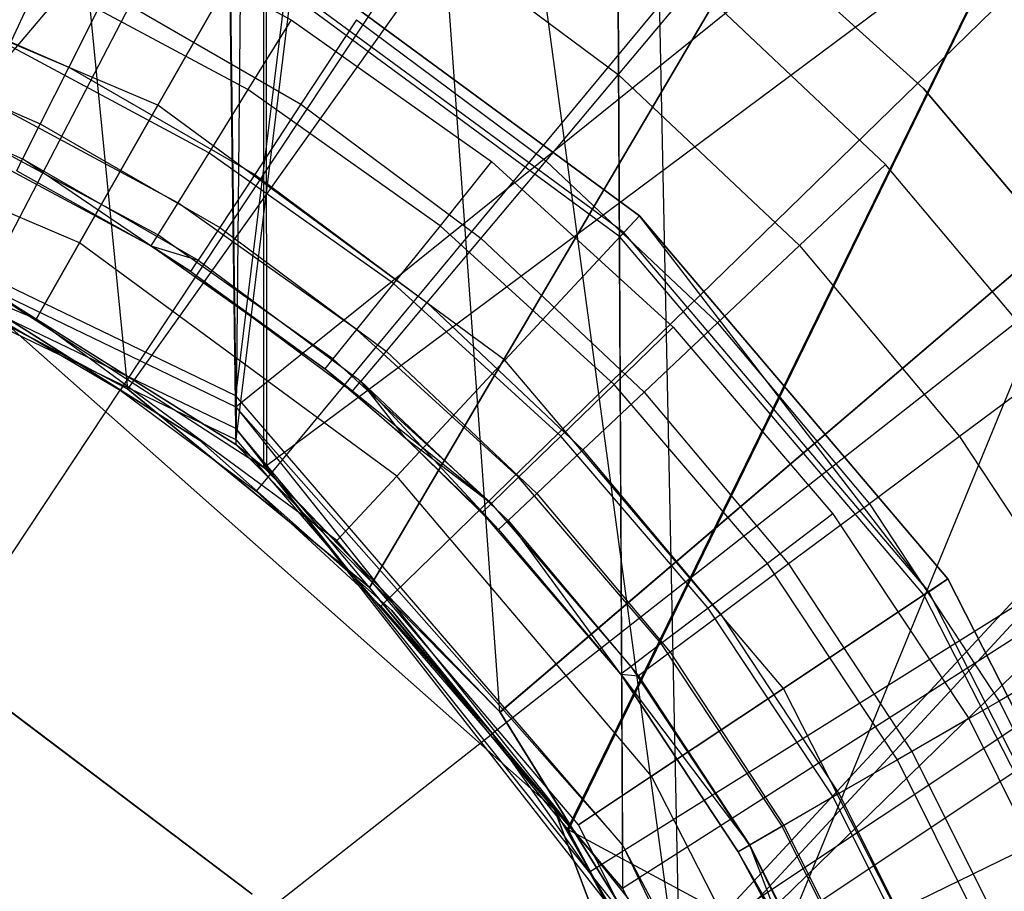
# Model space of a CAD drawing. Extents: x 0.1 to 16.1, y -7 to 7.
# Tile 45 of 68: x 8.226 to 8.411, y 0.155 to 0.319. Entities that reach past the tile are written whole.
import ezdxf

# ---------------------------------------------------------------- set-up
doc = ezdxf.new("R2010")
doc.units = 0
doc.header["$LTSCALE"] = 2.54
doc.layers.get('0').update_dxf_attribs({"color": 13, "linetype": 'CONTINUOUS'})

# ---------------------------------------------------------------- blocks, each defined once
blk = doc.blocks.new('DROPS_WOOD_E_PM_STL')
at = {"color": 0}
for p, q in [((8.26705, 0.24817, 29.36883), (8.33641, 0.81362, 29.37105)), ((8.26705, 0.24817, 29.36883), (8.33641, 0.81362, 29.37105)), ((8.33641, 0.81362, 29.37105), (8.3397, 0.16382, 29.37082)), ((8.33641, 0.81362, 29.37105), (8.3397, 0.16382, 29.37082)), ((8.33641, 0.81362, 29.37105), (8.35029, 0.14379, 29.37116)), ((8.33641, 0.81362, 29.37105), (8.35029, 0.14379, 29.37116)), ((9.3568, 0.81357, 29.46948), (8.35029, 0.14379, 29.37116)), ((9.3568, 0.81357, 29.46948), (8.35029, 0.14379, 29.37116)), ((8.25946, 0.81156, 33.37096), (8.26705, 0.24611, 33.37102)), ((8.25946, 0.81156, 33.37096), (8.26705, 0.24611, 33.37102)), ((8.26705, 0.24611, 33.37102), (8.97008, 0.81151, 33.46722)), ((8.26705, 0.24611, 33.37102), (8.97008, 0.81151, 33.46722)), ((8.97008, 0.81151, 33.46722), (8.35029, 0.14172, 33.37573)), ((8.97008, 0.81151, 33.46722), (8.35029, 0.14172, 33.37573)), ((8.35029, 0.13761, 41.35745), (8.25946, 0.80744, 41.36291)), ((8.35029, 0.13761, 41.35745), (8.25946, 0.80744, 41.36291)), ((8.26705, 0.24199, 41.36227), (8.25946, 0.80744, 41.36291)), ((8.26705, 0.24199, 41.36227), (8.25946, 0.80744, 41.36291)), ((8.35029, 0.13761, 41.35745), (8.97008, 0.80749, 41.26665)), ((8.35029, 0.13761, 41.35745), (8.97008, 0.80749, 41.26665)), ((8.33641, 0.80538, 45.36282), (8.26705, 0.23993, 45.36446)), ((8.33641, 0.80538, 45.36282), (8.26705, 0.23993, 45.36446)), ((8.33641, 0.80538, 45.36282), (8.3397, 0.15557, 45.36238)), ((8.33641, 0.80538, 45.36282), (8.3397, 0.15557, 45.36238)), ((9.3568, 0.80543, 45.26439), (8.3397, 0.15557, 45.36238)), ((9.3568, 0.80543, 45.26439), (8.3397, 0.15557, 45.36238)), ((8.35029, 0.13555, 45.36202), (9.3568, 0.80543, 45.26439)), ((8.35029, 0.13555, 45.36202), (9.3568, 0.80543, 45.26439)), ((8.27231, 0.80445, 16.35429), (8.26705, 0.239, 16.35412)), ((8.27231, 0.80445, 16.35429), (8.26705, 0.239, 16.35412)), ((8.31668, 0.1888, 16.35588), (8.27231, 0.80445, 16.35429)), ((8.31668, 0.1888, 16.35588), (8.27231, 0.80445, 16.35429)), ((8.27287, 0.23424, 16.35431), (8.27231, 0.80445, 16.35429)), ((8.27287, 0.23424, 16.35431), (8.27231, 0.80445, 16.35429)), ((8.27231, 0.23471, 28.34813), (8.27231, 0.80445, 28.34813)), ((8.27231, 0.23471, 28.34813), (8.27231, 0.80445, 28.34813)), ((8.27231, 0.23471, 28.34813), (9.0376, 0.80445, 28.2743)), ((8.27231, 0.23471, 28.34813), (9.0376, 0.80445, 28.2743)), ((8.31668, 0.1888, 16.35588), (9.0376, 0.80445, 16.42812)), ((8.31668, 0.1888, 16.35588), (9.0376, 0.80445, 16.42812)), ((8.31672, 0.18874, 28.34654), (9.0376, 0.80445, 28.2743)), ((8.31672, 0.18874, 28.34654), (9.0376, 0.80445, 28.2743)), ((8.35029, 0.13462, 16.3573), (9.0376, 0.80445, 16.42812)), ((8.35029, 0.13462, 16.3573), (9.0376, 0.80445, 16.42812)), ((8.35029, 0.13462, 28.34512), (9.0376, 0.80445, 28.2743)), ((8.35029, 0.13462, 28.34512), (9.0376, 0.80445, 28.2743)), ((8.24676, 0.24938, 33.88088), (8.19218, 0.8, 33.8787)), ((8.24676, 0.24938, 33.88088), (8.19218, 0.8, 33.8787)), ((8.1948, 0.27716, 40.87502), (8.6386, 0.8, 40.83204)), ((8.1948, 0.27716, 40.87502), (8.6386, 0.8, 40.83204)), ((8.24675, 0.24939, 40.87293), (8.6386, 0.8, 40.83204)), ((8.24675, 0.24939, 40.87293), (8.6386, 0.8, 40.83204)), ((8.24676, 0.24938, 33.88088), (8.6386, 0.8, 33.92177)), ((8.24676, 0.24938, 33.88088), (8.6386, 0.8, 33.92177)), ((8.29213, 0.21213, 33.88334), (8.6386, 0.8, 33.92177)), ((8.29213, 0.21213, 33.88334), (8.6386, 0.8, 33.92177)), ((8.6386, 0.8, 40.83204), (8.29213, 0.21213, 40.87047)), ((8.6386, 0.8, 40.83204), (8.29213, 0.21213, 40.87047)), ((8.32939, 0.16674, 40.86801), (8.6386, 0.8, 40.83204)), ((8.32939, 0.16674, 40.86801), (8.6386, 0.8, 40.83204)), ((8.32953, 0.16654, 33.88582), (8.6386, 0.8, 33.92177)), ((8.32953, 0.16654, 33.88582), (8.6386, 0.8, 33.92177)), ((8.6386, 0.8, 33.92177), (8.35716, 0.11481, 33.8879)), ((8.6386, 0.8, 33.92177), (8.35716, 0.11481, 33.8879)), ((8.35496, 0.52915, 2.22278), (8.21789, 0.26537, 2.19005)), ((8.35496, 0.52915, 2.22278), (8.21789, 0.26537, 2.19005)), ((8.40965, 0.49692, 2.22278), (8.24532, 0.24921, 2.19005)), ((8.40965, 0.49692, 2.22278), (8.24532, 0.24921, 2.19005)), ((8.4606, 0.45907, 2.22278), (8.27087, 0.23022, 2.19005)), ((8.4606, 0.45907, 2.22278), (8.27087, 0.23022, 2.19005)), ((8.50724, 0.41601, 2.22278), (8.29426, 0.20863, 2.19005)), ((8.50724, 0.41601, 2.22278), (8.29426, 0.20863, 2.19005)), ((8.54904, 0.36824, 2.22278), (8.31522, 0.18467, 2.19005)), ((8.54904, 0.36824, 2.22278), (8.31522, 0.18467, 2.19005)), ((8.39628, 0.30588, 41.3819), (8.35269, 0.34531, 41.3819)), ((8.35269, 0.34531, 40.8819), (8.39628, 0.30588, 40.8819)), ((8.39628, 0.30588, 41.3819), (8.35269, 0.34531, 41.3819)), ((8.35269, 0.34531, 40.8819), (8.39628, 0.30588, 40.8819)), ((8.39628, 0.30588, 33.88877), (8.35269, 0.34531, 33.88877)), ((8.35269, 0.34531, 33.38877), (8.39628, 0.30588, 33.38877)), ((8.39628, 0.30588, 33.88877), (8.35269, 0.34531, 33.88877)), ((8.35269, 0.34531, 33.38877), (8.39628, 0.30588, 33.38877)), ((8.23673, 0.34067, 16.33972), (8.27741, 0.31883, 16.33972)), ((8.23673, 0.34067, 16.33972), (8.27741, 0.31883, 16.33972)), ((8.2524, 0.30276, 213.31155), (8.27076, 0.33499, 213.30308)), ((8.2524, 0.30276, 213.31155), (8.27076, 0.33499, 213.30308)), ((8.27076, 0.33499, 213.47407), (8.2524, 0.30276, 213.4656)), ((8.27076, 0.33499, 213.47407), (8.2524, 0.30276, 213.4656)), ((8.27076, 0.33499, 213.38308), (8.34287, 0.28197, 213.38308)), ((8.34287, 0.28197, 213.30308), (8.27076, 0.33499, 213.30308)), ((8.27076, 0.33499, 213.47407), (8.34287, 0.28197, 213.47407)), ((8.34287, 0.28197, 213.30308), (8.27076, 0.33499, 213.30308)), ((8.27076, 0.33499, 213.47407), (8.34287, 0.28197, 213.47407)), ((8.34287, 0.28197, 213.39407), (8.27076, 0.33499, 213.39407)), ((8.34287, 0.28197, 213.39407), (8.27076, 0.33499, 213.39407)), ((8.27076, 0.33499, 213.38308), (8.34287, 0.28197, 213.38308)), ((8.30131, 0.33649, 14.94223), (8.33888, 0.30852, 14.94223)), ((8.30131, 0.33649, 14.94223), (8.33888, 0.30852, 14.94223)), ((8.2524, 0.30276, 213.31155), (8.17793, 0.33436, 213.31155)), ((8.2524, 0.30276, 213.31155), (8.17793, 0.33436, 213.31155)), ((8.2524, 0.30276, 213.4656), (8.17793, 0.33436, 213.4656)), ((8.2524, 0.30276, 213.4656), (8.17793, 0.33436, 213.4656)), ((8.33994, 0.27883, 213.39202), (8.26863, 0.33126, 213.39202)), ((8.33994, 0.27883, 213.39202), (8.26863, 0.33126, 213.39202)), ((8.33922, 0.27805, 213.38735), (8.26811, 0.33033, 213.38735)), ((8.33922, 0.27805, 213.38735), (8.26811, 0.33033, 213.38735)), ((8.19862, 0.3259, 14.97738), (8.23565, 0.30993, 14.97738)), ((8.19862, 0.3259, 14.97738), (8.23565, 0.30993, 14.97738)), ((8.23028, 0.32664, 16.33728), (8.22445, 0.31398, 16.33018)), ((8.23028, 0.32664, 16.33728), (8.22445, 0.31398, 16.33018)), ((8.26928, 0.30569, 16.33728), (8.23028, 0.32664, 16.33728)), ((8.26928, 0.30569, 16.33728), (8.23028, 0.32664, 16.33728)), ((8.24276, 0.32408, 14.96154), (8.23565, 0.30993, 14.97738)), ((8.24276, 0.32408, 14.96154), (8.23565, 0.30993, 14.97738)), ((8.24276, 0.32408, 14.96154), (8.27928, 0.30299, 14.96154)), ((8.24276, 0.32408, 14.96154), (8.27928, 0.30299, 14.96154)), ((8.35318, 0.32557, 14.93972), (8.33888, 0.30852, 14.94223)), ((8.35318, 0.32557, 14.93972), (8.33888, 0.30852, 14.94223)), ((8.38913, 0.29165, 14.93972), (8.35318, 0.32557, 14.93972)), ((8.38913, 0.29165, 14.93972), (8.35318, 0.32557, 14.93972)), ((8.27741, 0.31883, 16.33972), (8.26928, 0.30569, 16.33728)), ((8.27741, 0.31883, 16.33972), (8.26928, 0.30569, 16.33728)), ((8.27741, 0.31883, 16.33972), (8.3151, 0.29216, 16.33972)), ((8.27741, 0.31883, 16.33972), (8.3151, 0.29216, 16.33972)), ((8.2897, 0.31883, 14.94963), (8.27928, 0.30299, 14.96154)), ((8.2897, 0.31883, 14.94963), (8.27928, 0.30299, 14.96154)), ((8.2897, 0.31883, 14.94963), (8.3253, 0.29233, 14.94963)), ((8.2897, 0.31883, 14.94963), (8.3253, 0.29233, 14.94963)), ((8.19454, 0.31471, 14.99634), (8.2303, 0.29928, 14.99634)), ((8.19454, 0.31471, 14.99634), (8.2303, 0.29928, 14.99634)), ((8.58552, 0.3163, 2.22278), (8.33352, 0.15863, 2.19005)), ((8.58552, 0.3163, 2.22278), (8.33352, 0.15863, 2.19005)), ((8.26194, 0.29384, 16.33018), (8.22445, 0.31398, 16.33018)), ((8.26194, 0.29384, 16.33018), (8.22445, 0.31398, 16.33018)), ((8.23565, 0.30993, 14.97738), (8.2303, 0.29928, 14.99634)), ((8.23565, 0.30993, 14.97738), (8.2303, 0.29928, 14.99634)), ((8.23565, 0.30993, 14.97738), (8.27058, 0.28976, 14.97738)), ((8.23565, 0.30993, 14.97738), (8.27058, 0.28976, 14.97738)), ((8.19201, 0.30776, 15.01747), (8.22698, 0.29267, 15.01747)), ((8.19201, 0.30776, 15.01747), (8.22698, 0.29267, 15.01747)), ((8.33888, 0.30852, 14.94223), (8.3253, 0.29233, 14.94963)), ((8.33888, 0.30852, 14.94223), (8.3253, 0.29233, 14.94963)), ((8.33888, 0.30852, 14.94223), (8.37295, 0.27638, 14.94223)), ((8.33888, 0.30852, 14.94223), (8.37295, 0.27638, 14.94223)), ((8.26705, 0.24817, 29.36883), (8.14676, 0.3061, 29.36695)), ((8.26705, 0.24817, 29.36883), (8.14676, 0.3061, 29.36695)), ((8.23768, 0.27691, 213.33528), (8.16957, 0.30581, 213.33528)), ((8.23768, 0.27691, 213.33528), (8.16957, 0.30581, 213.33528)), ((8.23768, 0.27691, 213.44189), (8.16957, 0.30581, 213.44189)), ((8.23768, 0.27691, 213.44189), (8.16957, 0.30581, 213.44189)), ((8.26928, 0.30569, 16.33728), (8.26194, 0.29384, 16.33018)), ((8.26928, 0.30569, 16.33728), (8.26194, 0.29384, 16.33018)), ((8.30541, 0.28012, 16.33728), (8.26928, 0.30569, 16.33728)), ((8.30541, 0.28012, 16.33728), (8.26928, 0.30569, 16.33728)), ((8.43423, 0.261, 41.3819), (8.39628, 0.30588, 41.3819)), ((8.39628, 0.30588, 40.8819), (8.43423, 0.261, 40.8819)), ((8.39628, 0.30588, 41.3819), (8.39628, 0.30588, 40.8819)), ((8.43423, 0.261, 41.3819), (8.39628, 0.30588, 41.3819)), ((8.39628, 0.30588, 40.8819), (8.43423, 0.261, 40.8819)), ((8.39628, 0.30588, 41.3819), (8.39628, 0.30588, 40.8819)), ((8.43423, 0.261, 33.88877), (8.39628, 0.30588, 33.88877)), ((8.39628, 0.30588, 33.38877), (8.43423, 0.261, 33.38877)), ((8.39628, 0.30588, 33.88877), (8.39628, 0.30588, 33.38877)), ((8.43423, 0.261, 33.88877), (8.39628, 0.30588, 33.88877)), ((8.39628, 0.30588, 33.38877), (8.43423, 0.261, 33.38877)), ((8.39628, 0.30588, 33.88877), (8.39628, 0.30588, 33.38877)), ((8.14676, 0.30404, 33.36723), (8.26705, 0.24611, 33.37102)), ((8.14676, 0.30404, 33.36723), (8.26705, 0.24611, 33.37102)), ((8.25612, 0.28444, 16.31911), (8.21983, 0.30393, 16.31911)), ((8.25612, 0.28444, 16.31911), (8.21983, 0.30393, 16.31911)), ((8.23768, 0.27691, 213.33528), (8.2524, 0.30276, 213.31155)), ((8.23768, 0.27691, 213.33528), (8.2524, 0.30276, 213.31155)), ((8.2524, 0.30276, 213.4656), (8.23768, 0.27691, 213.44189)), ((8.2524, 0.30276, 213.4656), (8.23768, 0.27691, 213.44189)), ((8.31758, 0.25484, 213.31155), (8.2524, 0.30276, 213.31155)), ((8.31758, 0.25484, 213.31155), (8.2524, 0.30276, 213.31155)), ((8.31758, 0.25484, 213.4656), (8.2524, 0.30276, 213.4656)), ((8.31758, 0.25484, 213.4656), (8.2524, 0.30276, 213.4656)), ((8.27928, 0.30299, 14.96154), (8.27058, 0.28976, 14.97738)), ((8.27928, 0.30299, 14.96154), (8.27058, 0.28976, 14.97738)), ((8.27928, 0.30299, 14.96154), (8.31311, 0.27781, 14.96154)), ((8.27928, 0.30299, 14.96154), (8.31311, 0.27781, 14.96154)), ((8.26705, 0.24199, 41.36227), (8.14676, 0.29992, 41.36612)), ((8.26705, 0.24199, 41.36227), (8.14676, 0.29992, 41.36612)), ((8.2303, 0.29928, 14.99634), (8.22698, 0.29267, 15.01747)), ((8.2303, 0.29928, 14.99634), (8.22698, 0.29267, 15.01747)), ((8.2303, 0.29928, 14.99634), (8.26403, 0.27981, 14.99634)), ((8.2303, 0.29928, 14.99634), (8.26403, 0.27981, 14.99634)), ((8.14676, 0.29786, 45.36639), (8.26705, 0.23993, 45.36446)), ((8.14676, 0.29786, 45.36639), (8.26705, 0.23993, 45.36446)), ((8.25238, 0.2784, 16.30518), (8.21686, 0.29747, 16.30518)), ((8.25238, 0.2784, 16.30518), (8.21686, 0.29747, 16.30518)), ((8.25109, 0.27632, 16.28972), (8.21584, 0.29525, 16.28972)), ((8.25109, 0.27632, 16.28972), (8.21584, 0.29525, 16.28972)), ((8.22586, 0.29043, 15.03972), (8.22698, 0.29267, 15.01747)), ((8.22586, 0.29043, 15.03972), (8.22698, 0.29267, 15.01747)), ((8.25109, 0.27632, 15.03972), (8.22698, 0.29267, 15.01747)), ((8.22698, 0.29267, 15.01747), (8.25997, 0.27363, 15.01747)), ((8.25109, 0.27632, 15.03972), (8.22698, 0.29267, 15.01747)), ((8.22698, 0.29267, 15.01747), (8.25997, 0.27363, 15.01747)), ((8.26194, 0.29384, 16.33018), (8.25612, 0.28444, 16.31911)), ((8.26194, 0.29384, 16.33018), (8.25612, 0.28444, 16.31911)), ((8.29667, 0.26926, 16.33018), (8.26194, 0.29384, 16.33018)), ((8.29667, 0.26926, 16.33018), (8.26194, 0.29384, 16.33018)), ((8.3151, 0.29216, 16.33972), (8.30541, 0.28012, 16.33728)), ((8.3151, 0.29216, 16.33972), (8.30541, 0.28012, 16.33728)), ((8.3253, 0.29233, 14.94963), (8.31311, 0.27781, 14.96154)), ((8.3253, 0.29233, 14.94963), (8.31311, 0.27781, 14.96154)), ((8.3151, 0.29216, 16.33972), (8.34922, 0.26105, 16.33972)), ((8.3151, 0.29216, 16.33972), (8.34922, 0.26105, 16.33972)), ((8.3253, 0.29233, 14.94963), (8.35757, 0.26188, 14.94963)), ((8.3253, 0.29233, 14.94963), (8.35757, 0.26188, 14.94963)), ((8.38913, 0.29165, 14.93972), (8.37295, 0.27638, 14.94223)), ((8.38913, 0.29165, 14.93972), (8.37295, 0.27638, 14.94223)), ((8.4209, 0.25379, 14.93972), (8.38913, 0.29165, 14.93972)), ((8.4209, 0.25379, 14.93972), (8.38913, 0.29165, 14.93972)), ((8.22951, 0.26256, 213.36956), (8.16493, 0.28996, 213.36956)), ((8.22951, 0.26256, 213.40759), (8.16493, 0.28996, 213.40759)), ((8.22951, 0.26256, 213.36956), (8.16493, 0.28996, 213.36956)), ((8.22951, 0.26256, 213.40759), (8.16493, 0.28996, 213.40759)), ((8.22586, 0.29043, 15.03972), (8.25109, 0.27632, 16.28972)), ((8.22586, 0.29043, 15.03972), (8.25109, 0.27632, 15.03972)), ((8.22586, 0.29043, 15.03972), (8.25109, 0.27632, 16.28972)), ((8.22586, 0.29043, 15.03972), (8.25109, 0.27632, 15.03972)), ((8.27058, 0.28976, 14.97738), (8.26403, 0.27981, 14.99634)), ((8.27058, 0.28976, 14.97738), (8.26403, 0.27981, 14.99634)), ((8.27058, 0.28976, 14.97738), (8.30293, 0.26568, 14.97738)), ((8.27058, 0.28976, 14.97738), (8.30293, 0.26568, 14.97738)), ((8.25612, 0.28444, 16.31911), (8.25238, 0.2784, 16.30518)), ((8.25612, 0.28444, 16.31911), (8.25238, 0.2784, 16.30518)), ((8.28974, 0.26064, 16.31911), (8.25612, 0.28444, 16.31911)), ((8.28974, 0.26064, 16.31911), (8.25612, 0.28444, 16.31911)), ((8.31758, 0.25484, 213.31155), (8.34287, 0.28197, 213.30308)), ((8.31758, 0.25484, 213.31155), (8.34287, 0.28197, 213.30308)), ((8.34287, 0.28197, 213.47407), (8.31758, 0.25484, 213.4656)), ((8.34287, 0.28197, 213.47407), (8.31758, 0.25484, 213.4656)), ((8.34287, 0.28197, 213.38308), (8.33922, 0.27805, 213.38735)), ((8.34287, 0.28197, 213.38308), (8.33922, 0.27805, 213.38735)), ((8.33994, 0.27883, 213.39202), (8.34287, 0.28197, 213.39407)), ((8.33994, 0.27883, 213.39202), (8.34287, 0.28197, 213.39407)), ((8.34287, 0.28197, 213.38308), (8.40081, 0.21375, 213.38308)), ((8.40081, 0.21375, 213.30308), (8.34287, 0.28197, 213.30308)), ((8.34287, 0.28197, 213.47407), (8.40081, 0.21375, 213.47407)), ((8.40081, 0.21375, 213.30308), (8.34287, 0.28197, 213.30308)), ((8.34287, 0.28197, 213.47407), (8.40081, 0.21375, 213.47407)), ((8.40081, 0.21375, 213.39407), (8.34287, 0.28197, 213.39407)), ((8.39724, 0.21136, 213.39202), (8.34287, 0.28197, 213.39407)), ((8.34287, 0.28197, 213.38308), (8.40081, 0.21375, 213.38308)), ((8.26403, 0.27981, 14.99634), (8.25997, 0.27363, 15.01747)), ((8.26403, 0.27981, 14.99634), (8.25997, 0.27363, 15.01747)), ((8.26403, 0.27981, 14.99634), (8.29527, 0.25655, 14.99634)), ((8.26403, 0.27981, 14.99634), (8.29527, 0.25655, 14.99634)), ((8.30541, 0.28012, 16.33728), (8.29667, 0.26926, 16.33018)), ((8.30541, 0.28012, 16.33728), (8.29667, 0.26926, 16.33018)), ((8.33812, 0.25029, 16.33728), (8.30541, 0.28012, 16.33728)), ((8.33812, 0.25029, 16.33728), (8.30541, 0.28012, 16.33728)), ((8.24676, 0.24938, 33.88088), (8.19218, 0.27824, 33.8787)), ((8.24675, 0.24939, 40.87293), (8.19218, 0.27824, 33.8787)), ((8.24676, 0.24938, 33.88088), (8.19218, 0.27824, 33.8787)), ((8.24675, 0.24939, 40.87293), (8.19218, 0.27824, 33.8787)), ((8.25238, 0.2784, 16.30518), (8.25109, 0.27632, 16.28972)), ((8.25238, 0.2784, 16.30518), (8.25109, 0.27632, 16.28972)), ((8.28528, 0.25511, 16.30518), (8.25238, 0.2784, 16.30518)), ((8.28528, 0.25511, 16.30518), (8.25238, 0.2784, 16.30518)), ((8.31311, 0.27781, 14.96154), (8.30293, 0.26568, 14.97738)), ((8.31311, 0.27781, 14.96154), (8.30293, 0.26568, 14.97738)), ((8.31311, 0.27781, 14.96154), (8.34378, 0.24887, 14.96154)), ((8.31311, 0.27781, 14.96154), (8.34378, 0.24887, 14.96154)), ((8.33922, 0.27805, 213.38735), (8.33994, 0.27883, 213.39202)), ((8.33922, 0.27805, 213.38735), (8.33994, 0.27883, 213.39202)), ((8.39635, 0.21078, 213.38735), (8.33922, 0.27805, 213.38735)), ((8.39635, 0.21078, 213.38735), (8.33922, 0.27805, 213.38735)), ((8.39724, 0.21136, 213.39202), (8.33994, 0.27883, 213.39202)), ((8.39724, 0.21136, 213.39202), (8.33994, 0.27883, 213.39202)), ((8.1948, 0.27716, 40.87502), (8.24675, 0.24939, 40.87293)), ((8.1948, 0.27716, 40.87502), (8.24675, 0.24939, 40.87293)), ((8.22951, 0.26256, 213.36956), (8.23768, 0.27691, 213.33528)), ((8.22951, 0.26256, 213.36956), (8.23768, 0.27691, 213.33528)), ((8.23768, 0.27691, 213.44189), (8.22951, 0.26256, 213.40759)), ((8.23768, 0.27691, 213.44189), (8.22951, 0.26256, 213.40759)), ((8.29729, 0.23308, 213.33528), (8.23768, 0.27691, 213.33528)), ((8.29729, 0.23308, 213.33528), (8.23768, 0.27691, 213.33528)), ((8.29729, 0.23308, 213.44189), (8.23768, 0.27691, 213.44189)), ((8.29729, 0.23308, 213.44189), (8.23768, 0.27691, 213.44189)), ((8.25109, 0.27632, 15.03972), (8.25109, 0.27632, 16.28972)), ((8.25109, 0.27632, 15.03972), (8.25109, 0.27632, 16.28972)), ((8.25109, 0.27632, 15.03972), (8.25859, 0.27153, 15.03972)), ((8.25859, 0.27153, 15.03972), (8.25109, 0.27632, 16.28972)), ((8.25859, 0.27153, 15.03972), (8.25109, 0.27632, 16.28972)), ((8.28375, 0.2532, 16.28972), (8.25109, 0.27632, 16.28972)), ((8.25109, 0.27632, 15.03972), (8.25859, 0.27153, 15.03972)), ((8.25109, 0.27632, 15.03972), (8.25997, 0.27363, 15.01747)), ((8.25109, 0.27632, 15.03972), (8.25997, 0.27363, 15.01747)), ((8.28375, 0.2532, 16.28972), (8.25109, 0.27632, 16.28972)), ((8.37295, 0.27638, 14.94223), (8.35757, 0.26188, 14.94963)), ((8.37295, 0.27638, 14.94223), (8.35757, 0.26188, 14.94963)), ((8.37295, 0.27638, 14.94223), (8.40305, 0.2405, 14.94223)), ((8.37295, 0.27638, 14.94223), (8.40305, 0.2405, 14.94223)), ((8.26705, 0.239, 16.35412), (8.21007, 0.27479, 16.35262)), ((8.26705, 0.239, 16.35412), (8.21007, 0.27479, 16.35262)), ((8.21016, 0.27475, 28.3498), (8.27231, 0.23471, 28.34813)), ((8.21016, 0.27475, 28.3498), (8.27231, 0.23471, 28.34813)), ((8.21016, 0.27475, 28.3498), (8.26705, 0.239, 16.35412)), ((8.21016, 0.27475, 28.3498), (8.26705, 0.239, 16.35412)), ((8.25859, 0.27153, 15.03972), (8.25997, 0.27363, 15.01747)), ((8.25859, 0.27153, 15.03972), (8.25997, 0.27363, 15.01747)), ((8.25997, 0.27363, 15.01747), (8.29052, 0.25089, 15.01747)), ((8.25997, 0.27363, 15.01747), (8.29052, 0.25089, 15.01747)), ((8.25859, 0.27153, 15.03972), (8.28375, 0.2532, 16.28972)), ((8.25859, 0.27153, 15.03972), (8.28375, 0.2532, 16.28972)), ((8.25859, 0.27153, 15.03972), (8.28891, 0.24896, 15.03972)), ((8.25859, 0.27153, 15.03972), (8.28891, 0.24896, 15.03972)), ((8.29667, 0.26926, 16.33018), (8.28974, 0.26064, 16.31911)), ((8.29667, 0.26926, 16.33018), (8.28974, 0.26064, 16.31911)), ((8.32812, 0.24059, 16.33018), (8.29667, 0.26926, 16.33018)), ((8.32812, 0.24059, 16.33018), (8.29667, 0.26926, 16.33018)), ((8.21789, 0.26537, 2.19005), (8.24532, 0.24921, 2.19005)), ((8.21789, 0.26537, 2.19005), (8.24532, 0.24921, 2.19005)), ((8.21942, 0.26564, 29.35812), (8.3269, 0.17042, 29.35812)), ((8.3269, 0.17042, 28.35812), (8.21942, 0.26564, 28.35812)), ((8.3269, 0.17042, 28.35812), (8.21942, 0.26564, 28.35812)), ((8.21942, 0.26564, 29.35812), (8.3269, 0.17042, 29.35812)), ((8.21942, 0.26564, 41.3819), (8.26022, 0.23983, 41.3819)), ((8.26022, 0.23983, 40.8819), (8.21942, 0.26564, 40.8819)), ((8.26022, 0.23983, 40.8819), (8.21942, 0.26564, 40.8819)), ((8.21942, 0.26564, 41.3819), (8.26022, 0.23983, 41.3819)), ((8.21942, 0.26564, 33.88877), (8.26022, 0.23983, 33.88877)), ((8.26022, 0.23983, 33.38877), (8.21942, 0.26564, 33.38877)), ((8.26022, 0.23983, 33.38877), (8.21942, 0.26564, 33.38877)), ((8.21942, 0.26564, 33.88877), (8.26022, 0.23983, 33.88877)), ((8.30293, 0.26568, 14.97738), (8.29527, 0.25655, 14.99634)), ((8.30293, 0.26568, 14.97738), (8.29527, 0.25655, 14.99634)), ((8.30293, 0.26568, 14.97738), (8.33227, 0.238, 14.97738)), ((8.30293, 0.26568, 14.97738), (8.33227, 0.238, 14.97738)), ((8.28603, 0.221, 213.36956), (8.22951, 0.26256, 213.36956)), ((8.28603, 0.221, 213.40759), (8.22951, 0.26256, 213.40759)), ((8.22951, 0.26256, 213.40759), (8.22951, 0.26256, 213.36956)), ((8.28603, 0.221, 213.36956), (8.22951, 0.26256, 213.36956)), ((8.22951, 0.26256, 213.40759), (8.22951, 0.26256, 213.36956)), ((8.28603, 0.221, 213.40759), (8.22951, 0.26256, 213.40759)), ((8.34922, 0.26105, 16.33972), (8.33812, 0.25029, 16.33728)), ((8.34922, 0.26105, 16.33972), (8.33812, 0.25029, 16.33728)), ((8.35757, 0.26188, 14.94963), (8.34378, 0.24887, 14.96154)), ((8.35757, 0.26188, 14.94963), (8.34378, 0.24887, 14.96154)), ((8.34922, 0.26105, 16.33972), (8.37926, 0.22599, 16.33972)), ((8.34922, 0.26105, 16.33972), (8.37926, 0.22599, 16.33972)), ((8.35757, 0.26188, 14.94963), (8.3861, 0.22788, 14.94963)), ((8.35757, 0.26188, 14.94963), (8.3861, 0.22788, 14.94963)), ((8.28974, 0.26064, 16.31911), (8.28528, 0.25511, 16.30518)), ((8.28974, 0.26064, 16.31911), (8.28528, 0.25511, 16.30518)), ((8.32018, 0.23289, 16.31911), (8.28974, 0.26064, 16.31911)), ((8.32018, 0.23289, 16.31911), (8.28974, 0.26064, 16.31911)), ((8.61628, 0.26078, 2.22278), (8.34894, 0.13078, 2.19005)), ((8.61628, 0.26078, 2.22278), (8.34894, 0.13078, 2.19005)), ((8.29527, 0.25655, 14.99634), (8.29052, 0.25089, 15.01747)), ((8.29527, 0.25655, 14.99634), (8.29052, 0.25089, 15.01747)), ((8.29527, 0.25655, 14.99634), (8.3236, 0.22982, 14.99634)), ((8.29527, 0.25655, 14.99634), (8.3236, 0.22982, 14.99634)), ((8.28528, 0.25511, 16.30518), (8.28375, 0.2532, 16.28972)), ((8.28528, 0.25511, 16.30518), (8.28375, 0.2532, 16.28972)), ((8.31508, 0.22795, 16.30518), (8.28528, 0.25511, 16.30518)), ((8.31508, 0.22795, 16.30518), (8.28528, 0.25511, 16.30518)), ((8.29729, 0.23308, 213.33528), (8.31758, 0.25484, 213.31155)), ((8.29729, 0.23308, 213.33528), (8.31758, 0.25484, 213.31155)), ((8.31758, 0.25484, 213.4656), (8.29729, 0.23308, 213.44189)), ((8.31758, 0.25484, 213.4656), (8.29729, 0.23308, 213.44189)), ((8.36994, 0.19318, 213.31155), (8.31758, 0.25484, 213.31155)), ((8.36994, 0.19318, 213.31155), (8.31758, 0.25484, 213.31155)), ((8.36994, 0.19318, 213.4656), (8.31758, 0.25484, 213.4656)), ((8.36994, 0.19318, 213.4656), (8.31758, 0.25484, 213.4656)), ((8.4209, 0.25379, 14.93972), (8.40305, 0.2405, 14.94223)), ((8.4209, 0.25379, 14.93972), (8.40305, 0.2405, 14.94223)), ((8.28891, 0.24896, 15.03972), (8.28375, 0.2532, 16.28972)), ((8.28891, 0.24896, 15.03972), (8.28375, 0.2532, 16.28972)), ((8.29895, 0.24018, 16.28972), (8.28375, 0.2532, 16.28972)), ((8.31508, 0.22795, 16.30518), (8.28375, 0.2532, 16.28972)), ((8.29895, 0.24018, 16.28972), (8.28375, 0.2532, 16.28972)), ((8.31508, 0.22795, 16.30518), (8.28375, 0.2532, 16.28972)), ((8.28891, 0.24896, 15.03972), (8.29052, 0.25089, 15.01747)), ((8.28891, 0.24896, 15.03972), (8.29052, 0.25089, 15.01747)), ((8.3164, 0.22303, 15.03972), (8.29052, 0.25089, 15.01747)), ((8.29052, 0.25089, 15.01747), (8.31822, 0.22475, 15.01747)), ((8.3164, 0.22303, 15.03972), (8.29052, 0.25089, 15.01747)), ((8.29895, 0.24018, 15.03972), (8.29052, 0.25089, 15.01747)), ((8.29895, 0.24018, 15.03972), (8.29052, 0.25089, 15.01747)), ((8.29052, 0.25089, 15.01747), (8.31822, 0.22475, 15.01747)), ((8.33812, 0.25029, 16.33728), (8.32812, 0.24059, 16.33018)), ((8.33812, 0.25029, 16.33728), (8.32812, 0.24059, 16.33018)), ((8.36693, 0.21668, 16.33728), (8.33812, 0.25029, 16.33728)), ((8.36693, 0.21668, 16.33728), (8.33812, 0.25029, 16.33728)), ((8.08, 0, 2.18815), (8.24532, 0.24921, 2.19005)), ((8.08, 0, 2.18815), (8.24532, 0.24921, 2.19005)), ((8.24532, 0.24921, 2.19005), (8.27087, 0.23022, 2.19005)), ((8.24532, 0.24921, 2.19005), (8.27087, 0.23022, 2.19005)), ((8.24675, 0.24939, 40.87293), (8.29213, 0.21213, 40.87047)), ((8.24675, 0.24939, 40.87293), (8.29213, 0.21213, 40.87047)), ((8.24675, 0.24939, 40.87293), (8.24676, 0.24938, 33.88088)), ((8.24675, 0.24939, 40.87293), (8.24676, 0.24938, 33.88088)), ((8.29213, 0.21213, 33.88334), (8.24676, 0.24938, 33.88088)), ((8.29213, 0.21213, 33.88334), (8.24676, 0.24938, 33.88088)), ((8.3397, 0.16382, 29.37082), (8.26705, 0.24817, 29.36883)), ((8.26705, 0.24817, 29.36883), (8.26705, 0.24611, 33.37102)), ((8.26705, 0.24817, 29.36883), (8.26705, 0.24611, 33.37102)), ((8.3397, 0.16382, 29.37082), (8.26705, 0.24817, 29.36883)), ((8.28891, 0.24896, 15.03972), (8.29895, 0.24018, 16.28972)), ((8.28891, 0.24896, 15.03972), (8.29895, 0.24018, 16.28972)), ((8.28891, 0.24896, 15.03972), (8.29895, 0.24018, 15.03972)), ((8.28891, 0.24896, 15.03972), (8.29895, 0.24018, 15.03972)), ((8.34378, 0.24887, 14.96154), (8.33227, 0.238, 14.97738)), ((8.34378, 0.24887, 14.96154), (8.33227, 0.238, 14.97738)), ((8.34378, 0.24887, 14.96154), (8.37089, 0.21656, 14.96154)), ((8.34378, 0.24887, 14.96154), (8.37089, 0.21656, 14.96154)), ((8.26705, 0.24611, 33.37102), (8.35029, 0.14172, 33.37573)), ((8.3397, 0.16382, 29.37082), (8.26705, 0.24611, 33.37102)), ((8.3397, 0.16382, 29.37082), (8.26705, 0.24611, 33.37102)), ((8.26705, 0.24611, 33.37102), (8.35029, 0.14172, 33.37573)), ((8.35029, 0.13761, 41.35745), (8.26705, 0.24199, 41.36227)), ((8.3397, 0.15557, 45.36238), (8.26705, 0.24199, 41.36227)), ((8.26705, 0.24199, 41.36227), (8.35029, 0.13555, 45.36202)), ((8.26705, 0.24199, 41.36227), (8.35029, 0.13555, 45.36202)), ((8.35029, 0.13761, 41.35745), (8.26705, 0.24199, 41.36227)), ((8.26705, 0.23993, 45.36446), (8.26705, 0.24199, 41.36227)), ((8.3397, 0.15557, 45.36238), (8.26705, 0.24199, 41.36227)), ((8.26705, 0.23993, 45.36446), (8.26705, 0.24199, 41.36227)), ((8.32812, 0.24059, 16.33018), (8.32018, 0.23289, 16.31911)), ((8.32812, 0.24059, 16.33018), (8.32018, 0.23289, 16.31911)), ((8.3558, 0.20828, 16.33018), (8.32812, 0.24059, 16.33018)), ((8.3558, 0.20828, 16.33018), (8.32812, 0.24059, 16.33018)), ((8.26022, 0.23983, 41.3819), (8.29636, 0.20782, 41.3819)), ((8.29636, 0.20782, 40.8819), (8.26022, 0.23983, 40.8819)), ((8.26022, 0.23983, 40.8819), (8.26022, 0.23983, 41.3819)), ((8.26022, 0.23983, 40.8819), (8.26022, 0.23983, 41.3819)), ((8.29636, 0.20782, 40.8819), (8.26022, 0.23983, 40.8819)), ((8.26022, 0.23983, 41.3819), (8.29636, 0.20782, 41.3819)), ((8.26022, 0.23983, 33.88877), (8.29636, 0.20782, 33.88877)), ((8.29636, 0.20782, 33.38877), (8.26022, 0.23983, 33.38877)), ((8.26022, 0.23983, 33.38877), (8.26022, 0.23983, 33.88877)), ((8.26022, 0.23983, 33.38877), (8.26022, 0.23983, 33.88877)), ((8.29636, 0.20782, 33.38877), (8.26022, 0.23983, 33.38877)), ((8.26022, 0.23983, 33.88877), (8.29636, 0.20782, 33.88877)), ((8.26705, 0.23993, 45.36446), (8.3397, 0.15557, 45.36238)), ((8.26705, 0.23993, 45.36446), (8.3397, 0.15557, 45.36238)), ((8.27287, 0.23424, 16.35431), (8.26705, 0.239, 16.35412)), ((8.27287, 0.23424, 16.35431), (8.26705, 0.239, 16.35412)), ((8.31672, 0.18874, 28.34654), (8.26705, 0.239, 16.35412)), ((8.27231, 0.23471, 28.34813), (8.26705, 0.239, 16.35412)), ((8.31672, 0.18874, 28.34654), (8.26705, 0.239, 16.35412)), ((8.27231, 0.23471, 28.34813), (8.26705, 0.239, 16.35412)), ((8.29895, 0.24018, 15.03972), (8.29895, 0.24018, 16.28972)), ((8.29895, 0.24018, 15.03972), (8.29895, 0.24018, 16.28972)), ((8.29895, 0.24018, 15.03972), (8.31332, 0.22624, 16.28972)), ((8.31332, 0.22624, 16.28972), (8.29895, 0.24018, 16.28972)), ((8.29895, 0.24018, 15.03972), (8.31332, 0.22624, 16.28972)), ((8.29895, 0.24018, 15.03972), (8.3164, 0.22303, 15.03972)), ((8.29895, 0.24018, 15.03972), (8.3164, 0.22303, 15.03972)), ((8.29895, 0.24018, 16.28972), (8.31508, 0.22795, 16.30518)), ((8.29895, 0.24018, 16.28972), (8.31508, 0.22795, 16.30518)), ((8.31332, 0.22624, 16.28972), (8.29895, 0.24018, 16.28972)), ((8.40305, 0.2405, 14.94223), (8.3861, 0.22788, 14.94963)), ((8.40305, 0.2405, 14.94223), (8.3861, 0.22788, 14.94963)), ((8.40305, 0.2405, 14.94223), (8.42879, 0.20137, 14.94223)), ((8.40305, 0.2405, 14.94223), (8.42879, 0.20137, 14.94223)), ((8.33227, 0.238, 14.97738), (8.3236, 0.22982, 14.99634)), ((8.33227, 0.238, 14.97738), (8.3236, 0.22982, 14.99634)), ((8.33227, 0.238, 14.97738), (8.35819, 0.2071, 14.97738)), ((8.33227, 0.238, 14.97738), (8.35819, 0.2071, 14.97738)), ((8.27231, 0.23471, 28.34813), (8.31672, 0.18874, 28.34654)), ((8.27231, 0.23471, 28.34813), (8.31672, 0.18874, 28.34654)), ((8.31668, 0.1888, 16.35588), (8.27287, 0.23424, 16.35431)), ((8.27287, 0.23424, 16.35431), (8.31672, 0.18874, 28.34654)), ((8.27287, 0.23424, 16.35431), (8.31672, 0.18874, 28.34654)), ((8.31668, 0.1888, 16.35588), (8.27287, 0.23424, 16.35431)), ((8.28603, 0.221, 213.36956), (8.29729, 0.23308, 213.33528)), ((8.28603, 0.221, 213.36956), (8.29729, 0.23308, 213.33528)), ((8.29729, 0.23308, 213.44189), (8.28603, 0.221, 213.40759)), ((8.29729, 0.23308, 213.44189), (8.28603, 0.221, 213.40759)), ((8.34518, 0.17668, 213.33528), (8.29729, 0.23308, 213.33528)), ((8.34518, 0.17668, 213.33528), (8.29729, 0.23308, 213.33528)), ((8.34518, 0.17668, 213.44189), (8.29729, 0.23308, 213.44189)), ((8.34518, 0.17668, 213.44189), (8.29729, 0.23308, 213.44189)), ((8.32018, 0.23289, 16.31911), (8.31508, 0.22795, 16.30518)), ((8.32018, 0.23289, 16.31911), (8.31508, 0.22795, 16.30518)), ((8.34698, 0.20161, 16.31911), (8.32018, 0.23289, 16.31911)), ((8.34698, 0.20161, 16.31911), (8.32018, 0.23289, 16.31911)), ((8.27087, 0.23022, 2.19005), (8.29426, 0.20863, 2.19005)), ((8.27087, 0.23022, 2.19005), (8.29426, 0.20863, 2.19005)), ((8.3236, 0.22982, 14.99634), (8.31822, 0.22475, 15.01747)), ((8.3236, 0.22982, 14.99634), (8.31822, 0.22475, 15.01747)), ((8.3236, 0.22982, 14.99634), (8.34863, 0.19999, 14.99634)), ((8.3236, 0.22982, 14.99634), (8.34863, 0.19999, 14.99634)), ((8.31508, 0.22795, 16.30518), (8.31332, 0.22624, 16.28972)), ((8.31508, 0.22795, 16.30518), (8.31332, 0.22624, 16.28972)), ((8.34131, 0.19733, 16.30518), (8.31508, 0.22795, 16.30518)), ((8.34131, 0.19733, 16.30518), (8.31508, 0.22795, 16.30518)), ((8.3861, 0.22788, 14.94963), (8.37089, 0.21656, 14.96154)), ((8.3861, 0.22788, 14.94963), (8.37089, 0.21656, 14.96154)), ((8.3861, 0.22788, 14.94963), (8.41049, 0.19081, 14.94963)), ((8.3861, 0.22788, 14.94963), (8.41049, 0.19081, 14.94963)), ((8.3164, 0.22303, 15.03972), (8.31332, 0.22624, 16.28972)), ((8.3164, 0.22303, 15.03972), (8.31332, 0.22624, 16.28972)), ((8.33936, 0.19586, 16.28972), (8.31332, 0.22624, 16.28972)), ((8.33936, 0.19586, 16.28972), (8.31332, 0.22624, 16.28972)), ((8.37926, 0.22599, 16.33972), (8.36693, 0.21668, 16.33728)), ((8.37926, 0.22599, 16.33972), (8.36693, 0.21668, 16.33728)), ((8.37926, 0.22599, 16.33972), (8.40476, 0.1875, 16.33972)), ((8.37926, 0.22599, 16.33972), (8.40476, 0.1875, 16.33972)), ((8.2701, 0.15455, 215.55796), (8.17651, 0.22519, 215.55796)), ((8.17651, 0.22519, 14.55795), (8.2701, 0.15455, 14.55795)), ((8.2701, 0.15455, 215.55796), (8.17651, 0.22519, 215.55796)), ((8.17651, 0.22519, 14.55795), (8.2701, 0.15455, 14.55795)), ((8.3164, 0.22303, 15.03972), (8.31822, 0.22475, 15.01747)), ((8.3164, 0.22303, 15.03972), (8.31822, 0.22475, 15.01747)), ((8.33936, 0.19586, 15.03972), (8.31822, 0.22475, 15.01747)), ((8.31822, 0.22475, 15.01747), (8.3427, 0.19557, 15.01747)), ((8.33936, 0.19586, 15.03972), (8.31822, 0.22475, 15.01747)), ((8.31822, 0.22475, 15.01747), (8.3427, 0.19557, 15.01747)), ((8.3164, 0.22303, 15.03972), (8.33936, 0.19586, 16.28972)), ((8.3164, 0.22303, 15.03972), (8.33936, 0.19586, 16.28972)), ((8.3164, 0.22303, 15.03972), (8.33936, 0.19586, 15.03972)), ((8.3164, 0.22303, 15.03972), (8.33936, 0.19586, 15.03972)), ((8.33144, 0.16753, 213.36956), (8.28603, 0.221, 213.36956)), ((8.33144, 0.16753, 213.40759), (8.28603, 0.221, 213.40759)), ((8.28603, 0.221, 213.40759), (8.28603, 0.221, 213.36956)), ((8.33144, 0.16753, 213.36956), (8.28603, 0.221, 213.36956)), ((8.28603, 0.221, 213.40759), (8.28603, 0.221, 213.36956)), ((8.33144, 0.16753, 213.40759), (8.28603, 0.221, 213.40759)), ((8.36693, 0.21668, 16.33728), (8.3558, 0.20828, 16.33018)), ((8.36693, 0.21668, 16.33728), (8.3558, 0.20828, 16.33018)), ((8.37089, 0.21656, 14.96154), (8.35819, 0.2071, 14.97738)), ((8.37089, 0.21656, 14.96154), (8.35819, 0.2071, 14.97738)), ((8.39138, 0.17977, 16.33728), (8.36693, 0.21668, 16.33728)), ((8.39138, 0.17977, 16.33728), (8.36693, 0.21668, 16.33728)), ((8.37089, 0.21656, 14.96154), (8.39406, 0.18133, 14.96154)), ((8.37089, 0.21656, 14.96154), (8.39406, 0.18133, 14.96154)), ((8.36994, 0.19318, 213.31155), (8.40081, 0.21375, 213.30308)), ((8.36994, 0.19318, 213.31155), (8.40081, 0.21375, 213.30308)), ((8.40081, 0.21375, 213.47407), (8.36994, 0.19318, 213.4656)), ((8.40081, 0.21375, 213.47407), (8.36994, 0.19318, 213.4656)), ((8.40081, 0.21375, 213.38308), (8.39635, 0.21078, 213.38735)), ((8.40081, 0.21375, 213.38308), (8.39635, 0.21078, 213.38735)), ((8.39724, 0.21136, 213.39202), (8.40081, 0.21375, 213.39407)), ((8.40081, 0.21375, 213.38308), (8.44146, 0.134, 213.38308)), ((8.44146, 0.134, 213.30308), (8.40081, 0.21375, 213.30308)), ((8.40081, 0.21375, 213.47407), (8.44146, 0.134, 213.47407)), ((8.44146, 0.134, 213.30308), (8.40081, 0.21375, 213.30308)), ((8.40081, 0.21375, 213.47407), (8.44146, 0.134, 213.47407)), ((8.44146, 0.134, 213.39407), (8.40081, 0.21375, 213.39407)), ((8.44146, 0.134, 213.39407), (8.40081, 0.21375, 213.39407)), ((8.40081, 0.21375, 213.38308), (8.44146, 0.134, 213.38308)), ((8.32953, 0.16654, 33.88582), (8.29213, 0.21213, 33.88334)), ((8.29213, 0.21213, 40.87047), (8.32939, 0.16674, 40.86801)), ((8.32953, 0.16654, 33.88582), (8.29213, 0.21213, 33.88334)), ((8.29213, 0.21213, 40.87047), (8.32939, 0.16674, 40.86801)), ((8.29213, 0.21213, 40.87047), (8.29213, 0.21213, 33.88334)), ((8.29213, 0.21213, 40.87047), (8.29213, 0.21213, 33.88334)), ((8.39635, 0.21078, 213.38735), (8.39724, 0.21136, 213.39202)), ((8.39635, 0.21078, 213.38735), (8.39724, 0.21136, 213.39202)), ((8.43743, 0.13251, 213.39202), (8.39724, 0.21136, 213.39202)), ((8.43743, 0.13251, 213.39202), (8.39724, 0.21136, 213.39202)), ((8.43643, 0.13214, 213.38735), (8.39635, 0.21078, 213.38735)), ((8.43643, 0.13214, 213.38735), (8.39635, 0.21078, 213.38735)), ((8.29426, 0.20863, 2.19005), (8.31522, 0.18467, 2.19005)), ((8.29426, 0.20863, 2.19005), (8.31522, 0.18467, 2.19005)), ((8.29636, 0.20782, 41.3819), (8.3269, 0.17042, 41.3819)), ((8.3269, 0.17042, 40.8819), (8.29636, 0.20782, 40.8819)), ((8.29636, 0.20782, 40.8819), (8.29636, 0.20782, 41.3819)), ((8.29636, 0.20782, 40.8819), (8.29636, 0.20782, 41.3819)), ((8.3269, 0.17042, 40.8819), (8.29636, 0.20782, 40.8819)), ((8.29636, 0.20782, 41.3819), (8.3269, 0.17042, 41.3819)), ((8.29636, 0.20782, 33.88877), (8.3269, 0.17042, 33.88877)), ((8.3269, 0.17042, 33.38877), (8.29636, 0.20782, 33.38877)), ((8.29636, 0.20782, 33.38877), (8.29636, 0.20782, 33.88877)), ((8.29636, 0.20782, 33.38877), (8.29636, 0.20782, 33.88877)), ((8.3269, 0.17042, 33.38877), (8.29636, 0.20782, 33.38877)), ((8.29636, 0.20782, 33.88877), (8.3269, 0.17042, 33.88877)), ((8.3558, 0.20828, 16.33018), (8.34698, 0.20161, 16.31911)), ((8.3558, 0.20828, 16.33018), (8.34698, 0.20161, 16.31911)), ((8.37931, 0.17281, 16.33018), (8.3558, 0.20828, 16.33018)), ((8.37931, 0.17281, 16.33018), (8.3558, 0.20828, 16.33018)), ((8.35819, 0.2071, 14.97738), (8.34863, 0.19999, 14.99634)), ((8.35819, 0.2071, 14.97738), (8.34863, 0.19999, 14.99634)), ((8.35819, 0.2071, 14.97738), (8.38035, 0.17341, 14.97738)), ((8.35819, 0.2071, 14.97738), (8.38035, 0.17341, 14.97738)), ((8.34698, 0.20161, 16.31911), (8.34131, 0.19733, 16.30518)), ((8.34698, 0.20161, 16.31911), (8.34131, 0.19733, 16.30518)), ((8.34863, 0.19999, 14.99634), (8.3427, 0.19557, 15.01747)), ((8.34863, 0.19999, 14.99634), (8.3427, 0.19557, 15.01747)), ((8.36973, 0.16727, 16.31911), (8.34698, 0.20161, 16.31911)), ((8.36973, 0.16727, 16.31911), (8.34698, 0.20161, 16.31911)), ((8.34863, 0.19999, 14.99634), (8.37003, 0.16745, 14.99634)), ((8.34863, 0.19999, 14.99634), (8.37003, 0.16745, 14.99634)), ((8.42879, 0.20137, 14.94223), (8.41049, 0.19081, 14.94963)), ((8.42879, 0.20137, 14.94223), (8.41049, 0.19081, 14.94963)), ((8.34131, 0.19733, 16.30518), (8.33936, 0.19586, 16.28972)), ((8.34131, 0.19733, 16.30518), (8.33936, 0.19586, 16.28972)), ((8.36358, 0.16372, 16.30518), (8.34131, 0.19733, 16.30518)), ((8.36358, 0.16372, 16.30518), (8.34131, 0.19733, 16.30518)), ((8.33936, 0.19586, 15.03972), (8.33936, 0.19586, 16.28972)), ((8.33936, 0.19586, 15.03972), (8.33936, 0.19586, 16.28972)), ((8.33936, 0.19586, 15.03972), (8.36146, 0.1625, 15.03972)), ((8.36146, 0.1625, 16.28972), (8.33936, 0.19586, 16.28972)), ((8.33936, 0.19586, 15.03972), (8.36146, 0.1625, 15.03972)), ((8.33936, 0.19586, 15.03972), (8.36363, 0.16375, 15.01747)), ((8.33936, 0.19586, 15.03972), (8.36363, 0.16375, 15.01747)), ((8.33936, 0.19586, 15.03972), (8.3427, 0.19557, 15.01747)), ((8.33936, 0.19586, 15.03972), (8.3427, 0.19557, 15.01747)), ((8.36146, 0.1625, 16.28972), (8.33936, 0.19586, 16.28972)), ((8.3427, 0.19557, 15.01747), (8.36363, 0.16375, 15.01747)), ((8.3427, 0.19557, 15.01747), (8.36363, 0.16375, 15.01747)), ((8.34518, 0.17668, 213.33528), (8.36994, 0.19318, 213.31155)), ((8.34518, 0.17668, 213.33528), (8.36994, 0.19318, 213.31155)), ((8.36994, 0.19318, 213.4656), (8.34518, 0.17668, 213.44189)), ((8.36994, 0.19318, 213.4656), (8.34518, 0.17668, 213.44189)), ((8.40668, 0.12111, 213.31155), (8.36994, 0.19318, 213.31155)), ((8.40668, 0.12111, 213.31155), (8.36994, 0.19318, 213.31155)), ((8.40668, 0.12111, 213.4656), (8.36994, 0.19318, 213.4656)), ((8.40668, 0.12111, 213.4656), (8.36994, 0.19318, 213.4656)), ((8.41049, 0.19081, 14.94963), (8.39406, 0.18133, 14.96154)), ((8.41049, 0.19081, 14.94963), (8.39406, 0.18133, 14.96154)), ((8.41049, 0.19081, 14.94963), (8.4304, 0.15115, 14.94963)), ((8.41049, 0.19081, 14.94963), (8.4304, 0.15115, 14.94963)), ((8.35029, 0.13462, 16.3573), (8.31668, 0.1888, 16.35588)), ((8.31668, 0.1888, 16.35588), (8.31672, 0.18874, 28.34654)), ((8.31668, 0.1888, 16.35588), (8.31672, 0.18874, 28.34654)), ((8.35029, 0.13462, 16.3573), (8.31668, 0.1888, 16.35588)), ((8.31672, 0.18874, 28.34654), (8.35029, 0.13462, 28.34512)), ((8.31672, 0.18874, 28.34654), (8.35029, 0.13462, 28.34512)), ((8.40476, 0.1875, 16.33972), (8.39138, 0.17977, 16.33728)), ((8.40476, 0.1875, 16.33972), (8.39138, 0.17977, 16.33728)), ((8.40476, 0.1875, 16.33972), (8.42534, 0.14617, 16.33972)), ((8.40476, 0.1875, 16.33972), (8.42534, 0.14617, 16.33972)), ((8.08, 0, 2.18815), (8.31522, 0.18467, 2.19005)), ((8.08, 0, 2.18815), (8.31522, 0.18467, 2.19005)), ((8.31522, 0.18467, 2.19005), (8.33352, 0.15863, 2.19005)), ((8.31522, 0.18467, 2.19005), (8.33352, 0.15863, 2.19005)), ((8.39138, 0.17977, 16.33728), (8.37931, 0.17281, 16.33018)), ((8.39138, 0.17977, 16.33728), (8.37931, 0.17281, 16.33018)), ((8.39406, 0.18133, 14.96154), (8.38035, 0.17341, 14.97738)), ((8.39406, 0.18133, 14.96154), (8.38035, 0.17341, 14.97738)), ((8.41111, 0.14015, 16.33728), (8.39138, 0.17977, 16.33728)), ((8.41111, 0.14015, 16.33728), (8.39138, 0.17977, 16.33728)), ((8.39406, 0.18133, 14.96154), (8.41299, 0.14364, 14.96154)), ((8.39406, 0.18133, 14.96154), (8.41299, 0.14364, 14.96154)), ((8.33144, 0.16753, 213.36956), (8.34518, 0.17668, 213.33528)), ((8.33144, 0.16753, 213.36956), (8.34518, 0.17668, 213.33528)), ((8.34518, 0.17668, 213.44189), (8.33144, 0.16753, 213.40759)), ((8.34518, 0.17668, 213.44189), (8.33144, 0.16753, 213.40759)), ((8.37878, 0.11077, 213.33528), (8.34518, 0.17668, 213.33528)), ((8.37878, 0.11077, 213.33528), (8.34518, 0.17668, 213.33528)), ((8.37878, 0.11077, 213.44189), (8.34518, 0.17668, 213.44189)), ((8.37878, 0.11077, 213.44189), (8.34518, 0.17668, 213.44189)), ((8.37931, 0.17281, 16.33018), (8.36973, 0.16727, 16.31911)), ((8.37931, 0.17281, 16.33018), (8.36973, 0.16727, 16.31911)), ((8.38035, 0.17341, 14.97738), (8.37003, 0.16745, 14.99634)), ((8.38035, 0.17341, 14.97738), (8.37003, 0.16745, 14.99634)), ((8.39827, 0.13471, 16.33018), (8.37931, 0.17281, 16.33018)), ((8.39827, 0.13471, 16.33018), (8.37931, 0.17281, 16.33018)), ((8.38035, 0.17341, 14.97738), (8.39845, 0.13737, 14.97738)), ((8.38035, 0.17341, 14.97738), (8.39845, 0.13737, 14.97738)), ((8.3269, 0.17042, 29.35812), (8.37781, 0.03616, 29.35812)), ((8.37781, 0.03616, 28.35812), (8.3269, 0.17042, 28.35812)), ((8.3269, 0.17042, 28.35812), (8.3269, 0.17042, 29.35812)), ((8.3269, 0.17042, 28.35812), (8.3269, 0.17042, 29.35812)), ((8.37781, 0.03616, 28.35812), (8.3269, 0.17042, 28.35812)), ((8.3269, 0.17042, 29.35812), (8.37781, 0.03616, 29.35812)), ((8.3269, 0.17042, 41.3819), (8.35103, 0.12861, 41.3819)), ((8.35103, 0.12861, 40.8819), (8.3269, 0.17042, 40.8819)), ((8.3269, 0.17042, 40.8819), (8.3269, 0.17042, 41.3819)), ((8.3269, 0.17042, 40.8819), (8.3269, 0.17042, 41.3819)), ((8.35103, 0.12861, 40.8819), (8.3269, 0.17042, 40.8819)), ((8.3269, 0.17042, 41.3819), (8.35103, 0.12861, 41.3819)), ((8.3269, 0.17042, 33.88877), (8.35103, 0.12861, 33.88877)), ((8.35103, 0.12861, 33.38877), (8.3269, 0.17042, 33.38877)), ((8.3269, 0.17042, 33.38877), (8.3269, 0.17042, 33.88877)), ((8.3269, 0.17042, 33.38877), (8.3269, 0.17042, 33.88877)), ((8.35103, 0.12861, 33.38877), (8.3269, 0.17042, 33.38877)), ((8.3269, 0.17042, 33.88877), (8.35103, 0.12861, 33.88877)), ((8.32939, 0.16674, 40.86801), (8.6386, 0, 40.83204)), ((8.32939, 0.16674, 40.86801), (8.6386, 0, 40.83204)), ((8.32939, 0.16674, 40.86801), (8.35716, 0.11481, 40.86592)), ((8.32939, 0.16674, 40.86801), (8.32953, 0.16654, 33.88582)), ((8.32939, 0.16674, 40.86801), (8.35716, 0.11481, 40.86592)), ((8.32939, 0.16674, 40.86801), (8.32953, 0.16654, 33.88582)), ((8.35716, 0.11481, 33.8879), (8.32953, 0.16654, 33.88582)), ((8.35716, 0.11481, 33.8879), (8.32953, 0.16654, 33.88582)), ((8.3633, 0.10503, 213.36956), (8.33144, 0.16753, 213.36956)), ((8.3633, 0.10503, 213.40759), (8.33144, 0.16753, 213.40759)), ((8.33144, 0.16753, 213.40759), (8.33144, 0.16753, 213.36956)), ((8.3633, 0.10503, 213.36956), (8.33144, 0.16753, 213.36956)), ((8.33144, 0.16753, 213.40759), (8.33144, 0.16753, 213.36956)), ((8.3633, 0.10503, 213.40759), (8.33144, 0.16753, 213.40759)), ((8.36973, 0.16727, 16.31911), (8.36358, 0.16372, 16.30518)), ((8.36973, 0.16727, 16.31911), (8.36358, 0.16372, 16.30518)), ((8.37003, 0.16745, 14.99634), (8.36363, 0.16375, 15.01747)), ((8.37003, 0.16745, 14.99634), (8.36363, 0.16375, 15.01747)), ((8.38809, 0.1304, 16.31911), (8.36973, 0.16727, 16.31911)), ((8.38809, 0.1304, 16.31911), (8.36973, 0.16727, 16.31911)), ((8.37003, 0.16745, 14.99634), (8.38751, 0.13265, 14.99634)), ((8.37003, 0.16745, 14.99634), (8.38751, 0.13265, 14.99634)), ((8.35029, 0.14379, 29.37116), (8.3397, 0.16382, 29.37082)), ((8.3397, 0.16382, 29.37082), (8.35029, 0.14172, 33.37573)), ((8.35029, 0.14379, 29.37116), (8.3397, 0.16382, 29.37082)), ((8.3397, 0.16382, 29.37082), (8.35029, 0.14172, 33.37573)), ((8.36146, 0.1625, 15.03972), (8.36363, 0.16375, 15.01747)), ((8.36146, 0.1625, 15.03972), (8.36363, 0.16375, 15.01747)), ((8.36358, 0.16372, 16.30518), (8.36146, 0.1625, 16.28972)), ((8.36358, 0.16372, 16.30518), (8.36146, 0.1625, 16.28972)), ((8.38155, 0.12763, 16.30518), (8.36358, 0.16372, 16.30518)), ((8.38155, 0.12763, 16.30518), (8.36358, 0.16372, 16.30518)), ((8.37093, 0.14486, 15.03972), (8.36363, 0.16375, 15.01747)), ((8.36363, 0.16375, 15.01747), (8.38072, 0.12972, 15.01747)), ((8.37093, 0.14486, 15.03972), (8.36363, 0.16375, 15.01747)), ((8.36363, 0.16375, 15.01747), (8.38072, 0.12972, 15.01747)), ((8.36146, 0.1625, 16.28972), (8.36146, 0.1625, 15.03972)), ((8.36146, 0.1625, 15.03972), (8.37093, 0.14486, 15.03972)), ((8.37093, 0.14486, 16.28972), (8.36146, 0.1625, 16.28972)), ((8.36146, 0.1625, 16.28972), (8.36146, 0.1625, 15.03972)), ((8.36146, 0.1625, 15.03972), (8.37093, 0.14486, 15.03972)), ((8.38155, 0.12763, 16.30518), (8.36146, 0.1625, 16.28972)), ((8.37093, 0.14486, 16.28972), (8.36146, 0.1625, 16.28972)), ((8.38155, 0.12763, 16.30518), (8.36146, 0.1625, 16.28972)), ((8.33352, 0.15863, 2.19005), (8.34894, 0.13078, 2.19005)), ((8.33352, 0.15863, 2.19005), (8.34894, 0.13078, 2.19005)), ((8.3397, 0.15557, 45.36238), (8.35029, 0.13555, 45.36202)), ((8.3397, 0.15557, 45.36238), (8.35029, 0.13555, 45.36202))]:
    blk.add_line(p, q, dxfattribs=at)

msp = doc.modelspace()

# ---------------------------------------------------------------- block references
at = {"color": 0}
msp.add_blockref('DROPS_WOOD_E_PM_STL', (0, 0), dxfattribs=at)

doc.saveas('drawing.dxf')
